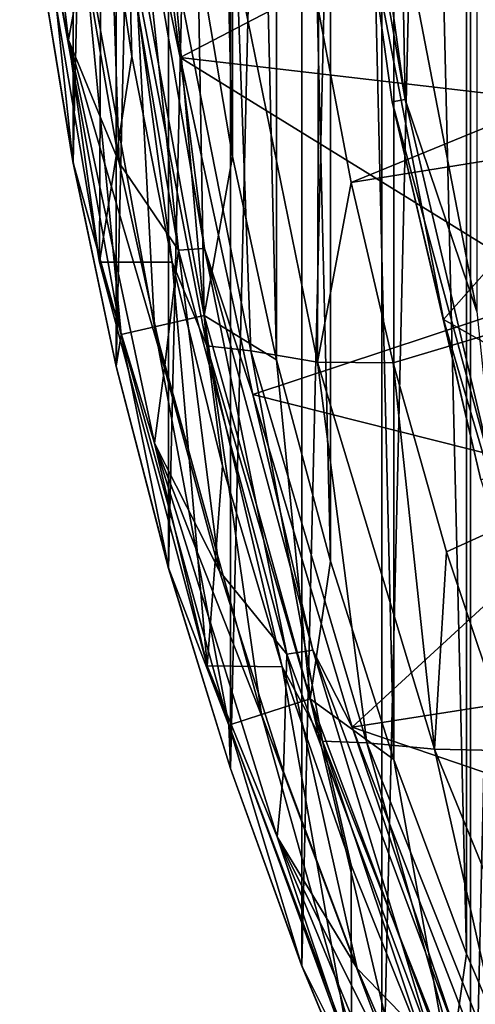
# Model space of a CAD drawing. Header units: metres. Extents: x -23 to 23, y -109 to 23.
# Tile 158 of 256: x -22.88 to -20.56, y -8.51 to -3.51. Entities that reach past the tile are written whole.
import ezdxf

# ---------------------------------------------------------------- set-up
doc = ezdxf.new("R2010")
doc.units = ezdxf.units.M
doc.layers.add('solid_509434', color=7, linetype='CONTINUOUS')

msp = doc.modelspace()

# ---------------------------------------------------------------- linework, layer by layer
at = {"layer": 'solid_509434'}
for points in [[(-20.589169, -10.25053), (-20.589169, 10.25053), (-20.092674, 11.192262)], [(-20.092674, -11.192262), (-20.589169, -10.25053), (-20.092674, 11.192262)], [(-21.040356, -9.28996), (-21.040356, 9.28996), (-20.589169, 10.25053)], [(-20.589169, -10.25053), (-21.040356, -9.28996), (-20.589169, 10.25053)], [(-21.44606, -8.309953), (-21.44606, 8.309953), (-21.040356, 9.28996)], [(-21.040356, -9.28996), (-21.44606, -8.309953), (-21.040356, 9.28996)], [(-20.192781, 9.223369, 116), (-20.609663, 8.250711, 116), (-20.192831, -9.223259, 116)], [(-21.80744, -7.308716), (-21.80744, 7.308716), (-21.44606, 8.309953)], [(-21.44606, -8.309953), (-21.80744, -7.308716), (-21.44606, 8.309953)], [(-20.609663, 8.250711, 116), (-20.978037, 7.263582, 116), (-20.609707, -8.2506, 116)], [(-20.609663, 8.250711, 116), (-20.609707, -8.2506, 116), (-20.192831, -9.223259, 116)], [(-22.122305, -6.292643), (-22.122305, 6.292643), (-21.80744, 7.308716)], [(-21.80744, -7.308716), (-22.122305, -6.292643), (-21.80744, 7.308716)], [(-20.978037, 7.263582, 116), (-21.299629, 6.256796, 116), (-20.978077, -7.263468, 116)], [(-20.978037, 7.263582, 116), (-20.978077, -7.263468, 116), (-20.609707, -8.2506, 116)], [(-22.388731, -5.267087), (-22.388731, 5.267087), (-22.122305, 6.292643)], [(-22.122305, -6.292643), (-22.388731, -5.267087), (-22.122305, 6.292643)], [(-21.299629, 6.256796, 116), (-21.573851, 5.233609, 116), (-21.299662, -6.256681, 116)], [(-21.299629, 6.256796, 116), (-21.299662, -6.256681, 116), (-20.978077, -7.263468, 116)], [(-22.607851, -4.227122), (-22.607851, 4.227122), (-22.388731, 5.267087)], [(-22.388731, -5.267087), (-22.607851, -4.227122), (-22.388731, 5.267087)], [(-21.573851, 5.233609, 116), (-21.798849, 4.200936, 116), (-21.573877, -5.233493, 116)], [(-21.573851, 5.233609, 116), (-21.573877, -5.233493, 116), (-21.299662, -6.256681, 116)], [(-20.558002, -4.987086, 116), (-20.938776, -3.011133, 116), (-20.55801, 4.987054, 116)], [(-22.607851, -4.227122), (-22.779295, -3.176306), (-22.607851, 4.227122)], [(-21.798849, 4.200936, 116), (-21.973505, 3.161888, 116), (-21.798872, -4.200819, 116)], [(-21.798849, 4.200936, 116), (-21.798872, -4.200819, 116), (-21.573877, -5.233493, 116)], [(-21.973505, 3.161888, 116), (-21.973522, -3.16177, 116), (-21.798872, -4.200819, 116)], [(-22.878843, -1.527844, 117.709198), (-22.553761, -3.179798, 117.650002), (-22.630455, -3.60755, 117.709198)], [(-22.878843, -1.527844, 117.709198), (-22.630455, -3.60755, 117.709198), (-22.827906, -2.643874, 117.851746)], [(-14.353312, -1.527662, 160.36026), (-21.362038, -3.459438, 160.176529), (-21.19599, -4.332716, 160.176529)], [(-14.061496, -3.182636, 160.36026), (-14.353312, -1.527662, 160.36026), (-21.19599, -4.332716, 160.176529)], [(-20.650084, -1.883856, 129.534592), (-19.756243, -1.795817, 155.2547), (-19.470388, -3.722895, 155.2547)], [(-22.063187, -3.697067, 117.822166), (-22.303837, -1.880512, 117.822166), (-20.525414, -2.894657, 129.534592)], [(-22.295567, -2.586845, 117.699059), (-22.303837, -1.880512, 117.822166), (-22.063187, -3.697067, 117.822166)], [(-20.525414, -2.894657, 129.534592), (-20.650084, -1.883856, 129.534592), (-19.470388, -3.722895, 155.2547)], [(-21.260345, -1.970061, 116.165947), (-21.19227, -1.963753, 116.046921), (-20.920675, -3.910752, 116.046921)], [(-20.987879, -3.923314, 116.165947), (-21.109957, -3.035153, 116.300888), (-21.260345, -1.970061, 116.165947)], [(-20.987879, -3.923314, 116.165947), (-21.260345, -1.970061, 116.165947), (-20.920675, -3.910752, 116.046921)], [(-20.920675, -3.910752, 116.046921), (-21.19227, -1.963753, 116.046921), (-20.938776, -3.011133, 116)], [(-19.75425, -3.929365, 118.138596), (-20.044273, -1.974189, 118.138596), (-21.109957, -3.035153, 116.300888)], [(-22.372992, -4.232782, 117.650002), (-22.553761, -3.179798, 117.650002), (-22.428316, -2.58154, 117.650002)], [(-22.372992, -4.232782, 117.650002), (-22.428316, -2.58154, 117.650002), (-22.07243, -4.676194, 117.650002)], [(-22.295567, -2.586845, 117.699059), (-22.07243, -4.676194, 117.650002), (-22.428316, -2.58154, 117.650002)], [(-21.940001, -4.668605, 117.699059), (-22.295567, -2.586845, 117.699059), (-22.063187, -3.697067, 117.822166)], [(-21.940001, -4.668605, 117.699059), (-22.07243, -4.676194, 117.650002), (-22.295567, -2.586845, 117.699059)], [(-22.827906, -2.643874, 117.851746), (-22.473122, -4.736493, 117.851746), (-22.465155, -2.63824, 159.185638)], [(-22.630455, -3.60755, 117.709198), (-22.473122, -4.736493, 117.851746), (-22.827906, -2.643874, 117.851746)], [(-22.473122, -4.736493, 117.851746), (-22.309105, -3.692047, 159.185638), (-22.465155, -2.63824, 159.185638)], [(-22.325304, -3.108433, 159.558624), (-22.465155, -2.63824, 159.185638), (-22.309105, -3.692047, 159.185638)], [(-22.063187, -3.697067, 117.822166), (-20.525414, -2.894657, 129.534592), (-20.351295, -3.898124, 129.534592)], [(-22.559431, -3.055882, 115.765907), (-22.194685, -5.065792, 115.765907), (-22.301886, -3.020996, 115.939346)], [(-22.301886, -3.020996, 115.939346), (-21.941305, -5.007959, 115.939346), (-21.973522, -3.16177, 116)], [(-22.194685, -5.065792, 115.765907), (-21.941305, -5.007959, 115.939346), (-22.301886, -3.020996, 115.939346)], [(-19.75425, -3.929365, 118.138596), (-21.109957, -3.035153, 116.300888), (-20.725861, -5.02804, 116.300888)], [(-20.987879, -3.923314, 116.165947), (-20.725861, -5.02804, 116.300888), (-21.109957, -3.035153, 116.300888)], [(-20.920675, -3.910752, 116.046921), (-20.938776, -3.011133, 116), (-20.558002, -4.987086, 116)], [(-22.731499, -3.079191, 115.506149), (-22.77944, -3.1776, 115.199997), (-22.608381, -4.226244, 115.199997)], [(-22.731499, -3.079191, 115.506149), (-22.363972, -5.104431, 115.506149), (-22.559431, -3.055882, 115.765907)], [(-22.731499, -3.079191, 115.506149), (-22.608381, -4.226244, 115.199997), (-22.363972, -5.104431, 115.506149)], [(-22.363972, -5.104431, 115.506149), (-22.194685, -5.065792, 115.765907), (-22.559431, -3.055882, 115.765907)], [(-22.325304, -3.108433, 159.558624), (-22.309105, -3.692047, 159.185638), (-22.103651, -4.737345, 159.185638)], [(-21.927601, -5.161957, 159.558624), (-22.325304, -3.108433, 159.558624), (-22.103651, -4.737345, 159.185638)], [(-22.106525, -3.149916, 159.877151), (-22.325304, -3.108433, 159.558624), (-21.927601, -5.161957, 159.558624)], [(-21.704958, -5.18692, 159.877151), (-22.106525, -3.149916, 159.877151), (-21.927601, -5.161957, 159.558624)], [(-21.775938, -3.232383, 160.093643), (-22.106525, -3.149916, 159.877151), (-21.704958, -5.18692, 159.877151)], [(-22.77944, -3.1776, 115.199997), (-22.779295, -3.176306), (-22.607851, -4.227122)], [(-22.608381, -4.226244, 115.199997), (-22.77944, -3.1776, 115.199997), (-22.607851, -4.227122)], [(-22.630455, -3.60755, 117.709198), (-22.553761, -3.179798, 117.650002), (-22.372992, -4.232782, 117.650002)], [(-21.941305, -5.007959, 115.939346), (-21.798872, -4.200819, 116), (-21.973522, -3.16177, 116)], [(-14.061496, -3.182636, 160.36026), (-21.19599, -4.332716, 160.176529), (-20.981451, -5.248468, 160.176529)], [(-14.061496, -3.182636, 160.36026), (-20.981451, -5.248468, 160.176529), (-20.710907, -6.207911, 160.176529)], [(-14.061496, -3.182636, 160.36026), (-20.710907, -6.207911, 160.176529), (-20.373154, -7.218809, 160.176529)], [(-21.366438, -5.245118, 160.093643), (-21.362038, -3.459438, 160.176529), (-21.775938, -3.232383, 160.093643)], [(-21.366438, -5.245118, 160.093643), (-21.775938, -3.232383, 160.093643), (-21.704958, -5.18692, 159.877151)], [(-21.366438, -5.245118, 160.093643), (-21.19599, -4.332716, 160.176529), (-21.362038, -3.459438, 160.176529)], [(-22.630455, -3.60755, 117.709198), (-22.372992, -4.232782, 117.650002), (-22.14325, -5.275469, 117.650002)], [(-22.630455, -3.60755, 117.709198), (-22.14325, -5.275469, 117.650002), (-22.193417, -5.655932, 117.709198)], [(-22.630455, -3.60755, 117.709198), (-22.193417, -5.655932, 117.709198), (-22.473122, -4.736493, 117.851746)], [(-22.473122, -4.736493, 117.851746), (-22.103651, -4.737345, 159.185638), (-22.309105, -3.692047, 159.185638)], [(-22.063187, -3.697067, 117.822166), (-20.351295, -3.898124, 129.534592), (-20.128149, -4.891839, 129.534592)], [(-21.695045, -5.409597, 117.822166), (-22.063187, -3.697067, 117.822166), (-20.128149, -4.891839, 129.534592)], [(-21.940001, -4.668605, 117.699059), (-22.063187, -3.697067, 117.822166), (-21.695045, -5.409597, 117.822166)], [(-20.987879, -3.923314, 116.165947), (-20.920675, -3.910752, 116.046921), (-20.470592, -5.824386, 116.046921)], [(-20.53635, -5.843095, 116.165947), (-20.725861, -5.02804, 116.300888), (-20.987879, -3.923314, 116.165947)], [(-20.53635, -5.843095, 116.165947), (-20.987879, -3.923314, 116.165947), (-20.470592, -5.824386, 116.046921)], [(-20.470592, -5.824386, 116.046921), (-20.920675, -3.910752, 116.046921), (-20.558002, -4.987086, 116)], [(-19.273983, -5.846699, 118.138596), (-19.75425, -3.929365, 118.138596), (-20.725861, -5.02804, 116.300888)], [(-22.608381, -4.226244, 115.199997), (-22.607851, -4.227122), (-22.388731, -5.267087)], [(-22.389074, -5.265869, 115.199997), (-22.608381, -4.226244, 115.199997), (-22.388731, -5.267087)], [(-22.363972, -5.104431, 115.506149), (-22.608381, -4.226244, 115.199997), (-22.389074, -5.265869, 115.199997)], [(-22.14325, -5.275469, 117.650002), (-22.372992, -4.232782, 117.650002), (-22.07243, -4.676194, 117.650002)], [(-21.941305, -5.007959, 115.939346), (-21.573877, -5.233493, 116), (-21.798872, -4.200819, 116)], [(-21.366438, -5.245118, 160.093643), (-20.981451, -5.248468, 160.176529), (-21.19599, -4.332716, 160.176529)], [(-21.864769, -6.306921, 117.650002), (-22.14325, -5.275469, 117.650002), (-22.07243, -4.676194, 117.650002)], [(-21.940001, -4.668605, 117.699059), (-21.521496, -6.728803, 117.650002), (-22.07243, -4.676194, 117.650002)], [(-21.864769, -6.306921, 117.650002), (-22.07243, -4.676194, 117.650002), (-21.521496, -6.728803, 117.650002)], [(-21.390501, -6.707771, 117.699059), (-21.940001, -4.668605, 117.699059), (-21.695045, -5.409597, 117.822166)], [(-21.390501, -6.707771, 117.699059), (-21.521496, -6.728803, 117.650002), (-21.940001, -4.668605, 117.699059)], [(-22.473122, -4.736493, 117.851746), (-21.926872, -6.787673, 117.851746), (-22.103651, -4.737345, 159.185638)], [(-22.193417, -5.655932, 117.709198), (-21.926872, -6.787673, 117.851746), (-22.473122, -4.736493, 117.851746)], [(-21.926872, -6.787673, 117.851746), (-21.849245, -5.771821, 159.185638), (-22.103651, -4.737345, 159.185638)], [(-21.927601, -5.161957, 159.558624), (-22.103651, -4.737345, 159.185638), (-21.849245, -5.771821, 159.185638)], [(-21.695045, -5.409597, 117.822166), (-20.128149, -4.891839, 129.534592), (-19.856512, -5.873407, 129.534592)], [(-22.194685, -5.065792, 115.765907), (-21.651241, -7.034915, 115.765907), (-21.941305, -5.007959, 115.939346)], [(-21.941305, -5.007959, 115.939346), (-21.404066, -6.954602, 115.939346), (-21.573877, -5.233493, 116)], [(-21.651241, -7.034915, 115.765907), (-21.404066, -6.954602, 115.939346), (-21.941305, -5.007959, 115.939346)], [(-19.273983, -5.846699, 118.138596), (-20.725861, -5.02804, 116.300888), (-20.154066, -6.975392, 116.300888)], [(-20.53635, -5.843095, 116.165947), (-20.154066, -6.975392, 116.300888), (-20.725861, -5.02804, 116.300888)], [(-22.363972, -5.104431, 115.506149), (-21.816383, -7.088573, 115.506149), (-22.194685, -5.065792, 115.765907)], [(-21.816383, -7.088573, 115.506149), (-21.651241, -7.034915, 115.765907), (-22.194685, -5.065792, 115.765907)], [(-22.363972, -5.104431, 115.506149), (-22.389074, -5.265869, 115.199997), (-22.121988, -6.294256, 115.199997)], [(-22.363972, -5.104431, 115.506149), (-22.121988, -6.294256, 115.199997), (-21.816383, -7.088573, 115.506149)], [(-21.927601, -5.161957, 159.558624), (-21.849245, -5.771821, 159.185638), (-21.546455, -6.793181, 159.185638)], [(-21.341433, -7.169826, 159.558624), (-21.927601, -5.161957, 159.558624), (-21.546455, -6.793181, 159.185638)], [(-21.704958, -5.18692, 159.877151), (-21.927601, -5.161957, 159.558624), (-21.341433, -7.169826, 159.558624)], [(-21.116112, -7.177875, 159.877151), (-21.704958, -5.18692, 159.877151), (-21.341433, -7.169826, 159.558624)], [(-21.366438, -5.245118, 160.093643), (-21.704958, -5.18692, 159.877151), (-21.116112, -7.177875, 159.877151)], [(-21.404066, -6.954602, 115.939346), (-21.299662, -6.256681, 116), (-21.573877, -5.233493, 116)], [(-20.771324, -7.210984, 160.093643), (-20.981451, -5.248468, 160.176529), (-21.366438, -5.245118, 160.093643)], [(-20.771324, -7.210984, 160.093643), (-21.366438, -5.245118, 160.093643), (-21.116112, -7.177875, 159.877151)], [(-20.771324, -7.210984, 160.093643), (-20.710907, -6.207911, 160.176529), (-20.981451, -5.248468, 160.176529)], [(-22.389074, -5.265869, 115.199997), (-22.388731, -5.267087), (-22.122305, -6.292643)], [(-22.121988, -6.294256, 115.199997), (-22.389074, -5.265869, 115.199997), (-22.122305, -6.292643)], [(-22.193417, -5.655932, 117.709198), (-22.14325, -5.275469, 117.650002), (-21.864769, -6.306921, 117.650002)], [(-21.190174, -7.099876, 117.822166), (-21.695045, -5.409597, 117.822166), (-19.856512, -5.873407, 129.534592)], [(-21.390501, -6.707771, 117.699059), (-21.695045, -5.409597, 117.822166), (-21.190174, -7.099876, 117.822166)], [(-22.193417, -5.655932, 117.709198), (-21.864769, -6.306921, 117.650002), (-21.538361, -7.323818, 117.650002)], [(-22.193417, -5.655932, 117.709198), (-21.538361, -7.323818, 117.650002), (-21.571377, -7.655917, 117.709198)], [(-22.193417, -5.655932, 117.709198), (-21.571377, -7.655917, 117.709198), (-21.926872, -6.787673, 117.851746)], [(-21.926872, -6.787673, 117.851746), (-21.546455, -6.793181, 159.185638), (-21.849245, -5.771821, 159.185638)], [(-21.190174, -7.099876, 117.822166), (-19.856512, -5.873407, 129.534592), (-19.537039, -6.840465, 129.534592)], [(-20.771324, -7.210984, 160.093643), (-20.373154, -7.218809, 160.176529), (-20.710907, -6.207911, 160.176529)], [(-22.121988, -6.294256, 115.199997), (-22.122305, -6.292643), (-21.80744, -7.308716)], [(-21.807692, -7.309211, 115.199997), (-22.121988, -6.294256, 115.199997), (-21.80744, -7.308716)], [(-21.816383, -7.088573, 115.506149), (-22.121988, -6.294256, 115.199997), (-21.807692, -7.309211, 115.199997)], [(-21.404066, -6.954602, 115.939346), (-20.978077, -7.263468, 116), (-21.299662, -6.256681, 116)], [(-21.538361, -7.323818, 117.650002), (-21.864769, -6.306921, 117.650002), (-21.521496, -6.728803, 117.650002)], [(-21.164692, -8.324424, 117.650002), (-21.538361, -7.323818, 117.650002), (-21.521496, -6.728803, 117.650002)], [(-21.390501, -6.707771, 117.699059), (-20.778847, -8.722961, 117.650002), (-21.521496, -6.728803, 117.650002)], [(-21.164692, -8.324424, 117.650002), (-21.521496, -6.728803, 117.650002), (-20.778847, -8.722961, 117.650002)], [(-20.651926, -8.686319, 117.699059), (-21.390501, -6.707771, 117.699059), (-21.190174, -7.099876, 117.822166)], [(-20.651926, -8.686319, 117.699059), (-20.778847, -8.722961, 117.650002), (-21.390501, -6.707771, 117.699059)], [(-21.926872, -6.787673, 117.851746), (-21.193762, -8.77992, 117.851746), (-21.546455, -6.793181, 159.185638)], [(-21.571377, -7.655917, 117.709198), (-21.193762, -8.77992, 117.851746), (-21.926872, -6.787673, 117.851746)], [(-21.193762, -8.77992, 117.851746), (-21.19595, -7.799167, 159.185638), (-21.546455, -6.793181, 159.185638)], [(-21.341433, -7.169826, 159.558624), (-21.546455, -6.793181, 159.185638), (-21.19595, -7.799167, 159.185638)], [(-21.190174, -7.099876, 117.822166), (-19.537039, -6.840465, 129.534592), (-19.1705, -7.790681, 129.534592)], [(-21.651241, -7.034915, 115.765907), (-20.933475, -8.947397, 115.765907), (-21.404066, -6.954602, 115.939346)], [(-21.404066, -6.954602, 115.939346), (-20.694492, -8.845251, 115.939346), (-20.978077, -7.263468, 116)], [(-20.933475, -8.947397, 115.765907), (-20.694492, -8.845251, 115.939346), (-21.404066, -6.954602, 115.939346)], [(-21.816383, -7.088573, 115.506149), (-21.093143, -9.015642, 115.506149), (-21.651241, -7.034915, 115.765907)], [(-21.093143, -9.015642, 115.506149), (-20.933475, -8.947397, 115.765907), (-21.651241, -7.034915, 115.765907)], [(-21.816383, -7.088573, 115.506149), (-21.807692, -7.309211, 115.199997), (-21.446857, -8.308568, 115.199997)], [(-21.816383, -7.088573, 115.506149), (-21.446857, -8.308568, 115.199997), (-21.093143, -9.015642, 115.506149)], [(-20.547018, -8.760903, 117.822166), (-21.190174, -7.099876, 117.822166), (-19.1705, -7.790681, 129.534592)], [(-20.651926, -8.686319, 117.699059), (-21.190174, -7.099876, 117.822166), (-20.547018, -8.760903, 117.822166)], [(-21.341433, -7.169826, 159.558624), (-21.19595, -7.799167, 159.185638), (-20.798504, -8.787548, 159.185638)], [(-20.571835, -9.11478, 159.558624), (-21.341433, -7.169826, 159.558624), (-20.798504, -8.787548, 159.185638)], [(-21.116112, -7.177875, 159.877151), (-21.341433, -7.169826, 159.558624), (-20.571835, -9.11478, 159.558624)], [(-20.345066, -9.105601, 159.877151), (-21.116112, -7.177875, 159.877151), (-20.571835, -9.11478, 159.558624)], [(-20.771324, -7.210984, 160.093643), (-21.116112, -7.177875, 159.877151), (-20.345066, -9.105601, 159.877151)], [(-19.995766, -9.112904, 160.093643), (-20.373154, -7.218809, 160.176529), (-20.771324, -7.210984, 160.093643)], [(-19.995766, -9.112904, 160.093643), (-20.771324, -7.210984, 160.093643), (-20.345066, -9.105601, 159.877151)], [(-20.694492, -8.845251, 115.939346), (-20.609707, -8.2506, 116), (-20.978077, -7.263468, 116)], [(-21.807692, -7.309211, 115.199997), (-21.80744, -7.308716), (-21.44606, -8.309953)], [(-21.446857, -8.308568, 115.199997), (-21.807692, -7.309211, 115.199997), (-21.44606, -8.309953)], [(-21.571377, -7.655917, 117.709198), (-21.538361, -7.323818, 117.650002), (-21.164692, -8.324424, 117.650002)], [(-21.571377, -7.655917, 117.709198), (-21.164692, -8.324424, 117.650002), (-20.744394, -9.306707, 117.650002)], [(-21.571377, -7.655917, 117.709198), (-20.744394, -9.306707, 117.650002), (-20.769518, -9.590832, 117.709198)], [(-21.571377, -7.655917, 117.709198), (-20.769518, -9.590832, 117.709198), (-21.193762, -8.77992, 117.851746)], [(-21.193762, -8.77992, 117.851746), (-20.798504, -8.787548, 159.185638), (-21.19595, -7.799167, 159.185638)], [(-20.694492, -8.845251, 115.939346), (-20.192831, -9.223259, 116), (-20.609707, -8.2506, 116)], [(-21.446857, -8.308568, 115.199997), (-21.44606, -8.309953), (-21.040356, -9.28996)], [(-21.040255, -9.290194, 115.199997), (-21.446857, -8.308568, 115.199997), (-21.040356, -9.28996)], [(-21.093143, -9.015642, 115.506149), (-21.446857, -8.308568, 115.199997), (-21.040255, -9.290194, 115.199997)], [(-20.744394, -9.306707, 117.650002), (-21.164692, -8.324424, 117.650002), (-20.778847, -8.722961, 117.650002)]]:
    msp.add_3dface(points, dxfattribs=at)

doc.saveas('drawing.dxf')
